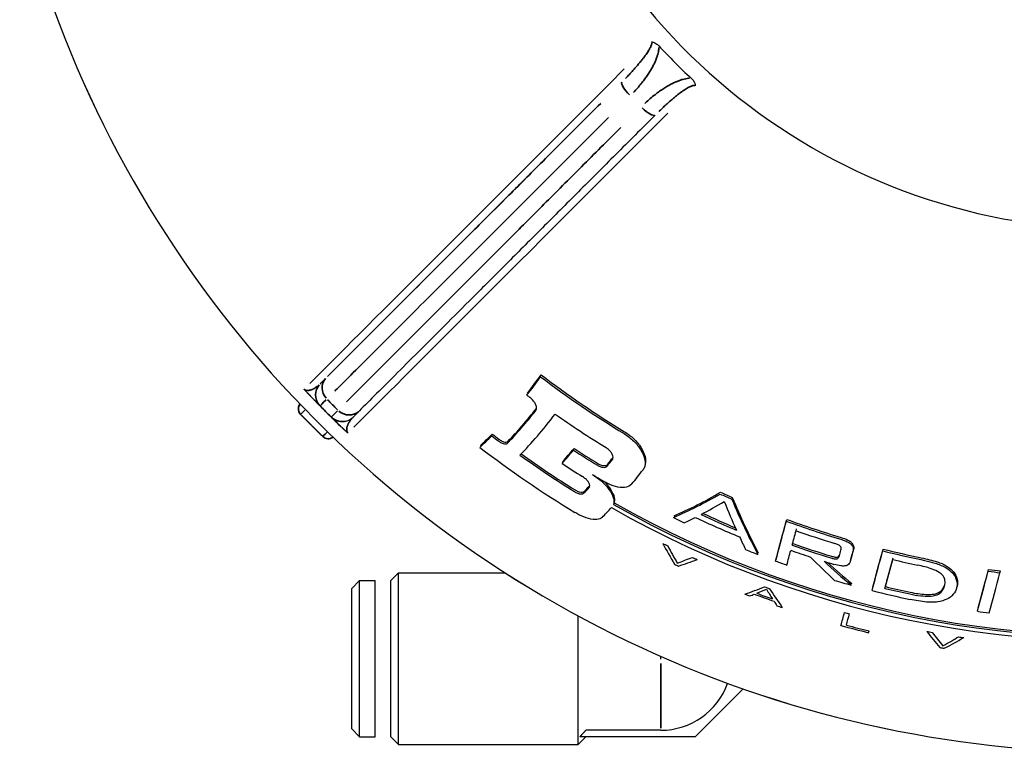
# Model space of a CAD drawing. Header units: millimetres. Extents: x 10 to 410, y 10 to 584.
# Tile 3 of 32: x 57 to 120, y 140 to 187. Entities that reach past the tile are written whole.
import ezdxf

# ---------------------------------------------------------------- set-up
doc = ezdxf.new("R2010")
doc.units = ezdxf.units.MM
doc.header["$LTSCALE"] = 2
doc.layers.get('0').update_dxf_attribs({"lineweight": 25})
doc.layers.add('Visibile sottile (ISO)', color=7, linetype='Continuous', lineweight=35)

msp = doc.modelspace()

# ---------------------------------------------------------------- linework, layer by layer
for p, q in [((74.9, 161.585), (74.9, 161.585)), ((76.46, 159.838), (75.046, 161.252)), ((78.03, 160.848), (78.03, 160.848)), ((80.82, 150.609), (81.32, 151.109)), ((81.32, 151.109), (88.142, 151.109)), ((78.32, 150.109), (78.82, 150.609)), ((78.82, 150.609), (79.82, 150.609)), ((103.32, 143.609), (100.32, 140.609)), ((103.32, 143.7), (103.32, 143.609)), ((78.32, 141.109), (78.82, 140.609)), ((98.115, 141.026), (93.32, 141.026)), ((78.82, 140.609), (79.82, 140.609)), ((80.82, 140.609), (81.32, 140.109)), ((81.32, 140.109), (92.82, 140.109)), ((93.32, 140.609), (92.82, 140.109)), ((100.32, 140.609), (92.934, 140.609))]:
    msp.add_line(p, q)
for centre, radius, start, end in [((127.32, 212.112), 72.5, 288.66639, 108.66639), ((127.32, 212.112), 39, 39.12988, 350.86996), ((127.32, 212.112), 39, 39.12988, 350.86996), ((127.32, 212.112), 72.5, 185.46327, 288.66639), ((127.32, 212.112), 72.5, 185.46492, 288.66639), ((127.32, 212.112), 40.035, 222.90339, 227.09637), ((127.32, 212.112), 60.9, 232.70436, 238.79398), ((127.32, 212.112), 60.78, 232.65826, 238.76131), ((127.32, 212.112), 62.368, 232.71641, 232.93676), ((127.32, 212.112), 62.252, 232.67249, 232.71721), ((75.399, 161.606), 0.5, 182.44176, 224.99988), ((127.32, 212.112), 71.661, 224.59447, 226.09984), ((77.71, 161.795), 1, 288.67484, 314.9999), ((127.32, 212.112), 62.271, 234.71929, 238.31053), ((127.32, 212.112), 71.661, 226.17967, 226.37662), ((76.813, 160.192), 0.5, 224.99988, 308.33052), ((127.32, 212.112), 65.805, 232.53176, 233.00383), ((127.32, 212.112), 65.694, 232.49196, 232.96495), ((127.32, 212.112), 66.854, 232.39818, 238.71523), ((127.32, 212.112), 66.746, 232.35936, 232.41414), ((127.32, 212.112), 63.523, 236.78909, 238.42188), ((127.32, 212.112), 63.409, 236.7551, 238.39112), ((127.32, 212.112), 65.728, 234.43965, 238.10438), ((127.32, 212.112), 65.618, 234.45394, 238.07508), ((127.32, 212.112), 64.639, 236.66271, 238.03911), ((127.32, 212.112), 64.527, 236.62965, 236.67689), ((127.32, 212.112), 64.192, 238.44425, 239.22415), ((127.32, 212.112), 61.453, 245.58035, 246.34711), ((127.32, 212.112), 61.335, 245.56204, 246.33031), ((127.32, 212.112), 65.397, 240.33411, 278.87523), ((127.32, 212.112), 65.155, 240.35293, 278.96966), ((127.32, 212.112), 65.043, 240.32727, 279.01332), ((127.32, 212.112), 64.09, 243.71335, 244.39568), ((127.32, 212.112), 63.977, 243.6931, 243.79889), ((127.32, 212.112), 63.481, 244.82389, 247.63534), ((127.32, 212.112), 63.156, 245.06458, 247.31393), ((127.32, 212.112), 63.041, 245.14433, 247.20234), ((127.32, 212.112), 61.335, 249.84605, 253.27733), ((127.32, 212.112), 61.453, 249.85599, 253.28065), ((127.32, 212.112), 61.819, 250.59597, 253.0162), ((127.32, 212.112), 65.885, 243.80583, 244.12043), ((127.32, 212.112), 62.777, 250.66332, 253.04649), ((127.32, 212.112), 62.662, 250.6553, 253.04288), ((127.32, 212.112), 61.335, 255.88283, 258.22345), ((127.32, 212.112), 65.885, 245.63022, 245.91898), ((127.32, 212.112), 64.09, 248.23123, 248.98204), ((127.32, 212.112), 63.977, 248.8653, 248.97134), ((127.32, 212.112), 63.115, 250.68657, 251.90303), ((127.32, 212.112), 61.453, 255.88113, 258.21724), ((127.32, 212.112), 66.758, 244.89773, 245.13915), ((127.32, 212.112), 64.09, 250.06817, 250.75232), ((127.32, 212.112), 63.115, 252.71862, 253.32593), ((127.32, 212.112), 61.838, 256.58259, 258.09725), ((127.32, 212.112), 61.453, 262.29552, 263.01314), ((127.32, 212.112), 61.335, 262.30966, 263.02868), ((127.32, 212.112), 65.885, 249.96934, 250.27754), ((127.32, 212.112), 64.09, 253.60823, 254.61525), ((127.32, 212.112), 63.977, 254.39147, 254.61457), ((127.32, 212.112), 63.75, 256.53514, 258.00431), ((127.32, 212.112), 63.636, 256.53788, 258.00969), ((127.32, 212.112), 66.758, 249.10347, 249.38451), ((127.32, 212.112), 66.549, 249.58454, 250.74093), ((127.32, 212.112), 66.44, 249.69558, 250.61749), ((127.32, 212.112), 64.09, 255.84487, 258.08473), ((127.32, 212.112), 66.758, 250.97251, 251.28467), ((127.32, 212.112), 65.885, 254.65463, 254.94306), ((127.32, 212.112), 64.09, 261.99381, 262.68139), ((127.32, 212.112), 66.758, 254.65915, 256.22817), ((127.32, 212.112), 66.641, 254.9437, 256.23034), ((127.32, 212.112), 65.885, 259.35802, 259.66777), ((127.32, 212.112), 65.885, 261.1607, 261.44746), ((127.32, 212.112), 66.758, 260.23179, 260.47059), ((98.115, 145.581), 4.555, 270, 340.08572)]:
    msp.add_arc(centre, radius, start, end)
for centre, major_axis, ratio, start_param, end_param in [((97.764, 220.031), (16.942, 63.227), 0.224952, 3.633027, 3.675515), ((97.764, 220.031), (16.913, 63.119), 0.224952, 3.633936, 3.676518), ((98.666, 219.79), (-17.058, -63.663), 0.224952, 0.387874, 0.478515), ((98.666, 219.79), (-17.03, -63.556), 0.224952, 0.388558, 0.479384), ((99.624, 219.533), (-17.178, -64.107), 0.224952, 0.383757, 0.494753), ((97.764, 220.031), (-16.942, -63.227), 0.224952, 0.339551, 0.379101), ((97.764, 220.031), (-16.913, -63.119), 0.224952, 0.34015, 0.379778), ((101.672, 218.984), (17.417, 64.999), 0.224952, 3.564729, 3.600096), ((101.672, 218.984), (17.389, 64.895), 0.224952, 3.565452, 3.600889), ((103.716, 218.436), (17.634, 65.809), 0.224952, 3.611408, 3.626457), ((103.716, 218.436), (17.606, 65.706), 0.224952, 3.612204, 3.627283), ((105.461, 217.969), (-17.803, -66.441), 0.224952, 0.46573, 0.49897), ((103.489, 218.497), (17.604, 65.697), 0.236621, 3.534356, 3.550723), ((103.489, 218.497), (17.576, 65.594), 0.236621, 3.535008, 3.551405), ((104.128, 218.326), (-17.405, -64.956), 0.479459, 0.3636, 0.447532), ((104.128, 218.326), (-17.377, -64.852), 0.479459, 0.364212, 0.448304), ((136.34, 209.695), (-18.586, -69.363), 0.485422, 5.720893, 5.804453), ((136.34, 209.695), (-18.56, -69.265), 0.485422, 5.720004, 5.803721), ((105.461, 217.969), (-17.803, -66.441), 0.224952, 0.374079, 0.403298), ((104.825, 218.139), (-17.513, -65.358), 0.465537, 0.404294, 0.446996), ((135.179, 210.006), (18.639, 69.562), 0.465535, 2.581599, 2.62417), ((104.898, 218.12), (-17.532, -65.43), 0.458553, 0.376424, 0.396543), ((121.998, 213.538), (18.71, 69.827), 0.00001, 3.63291, 3.705779), ((121.998, 213.538), (18.736, 69.924), 0.00001, 3.632169, 3.704903), ((122.734, 213.341), (-18.724, -69.879), 0.00001, 0.528231, 0.554068), ((135.061, 210.038), (18.644, 69.581), 0.461352, 2.6341, 2.654074), ((122.734, 213.341), (-18.75, -69.976), 0.00001, 0.527469, 0.553257), ((130.102, 211.367), (18.745, 69.958), 0.479457, 2.673399, 2.707982), ((130.038, 211.384), (-18.746, -69.962), 0.468415, 5.816997, 5.845633), ((128.232, 211.867), (18.763, 70.024), 0.00001, 3.631409, 3.704004), ((107.294, 217.478), (-17.774, -66.334), 0.451854, 0.300025, 0.32832), ((122.734, 213.341), (-18.75, -69.976), 0.00001, 0.490164, 0.518108), ((143.057, 207.895), (-17.772, -66.327), 0.722679, 5.874911, 5.915259), ((125.725, 212.539), (18.786, 70.108), 0.00001, 3.675436, 3.686098), ((126.471, 212.339), (-18.789, -70.121), 0.00001, 0.5308, 0.547222), ((126.471, 212.339), (-18.763, -70.024), 0.00001, 0.531565, 0.548019), ((128.232, 211.867), (18.789, 70.12), 0.00001, 3.630674, 3.703136), ((128.969, 211.67), (-18.759, -70.01), 0.00001, 0.49991, 0.552534), ((107.433, 217.441), (-17.775, -66.337), 0.463224, 0.291922, 0.326042), ((143.405, 207.802), (-17.574, -65.589), 0.761452, 5.903445, 5.946447), ((143.405, 207.802), (-17.547, -65.485), 0.761452, 5.907781, 5.945895), ((128.969, 211.67), (-18.785, -70.107), 0.00001, 0.499069, 0.551599), ((81.32, 145.609), (0, 5.5), 0.00001, 3.141591, 6.283184), ((134.858, 210.092), (18.682, 69.72), 0.00001, 3.633733, 3.706752), ((134.858, 210.092), (18.655, 69.623), 0.00001, 3.634481, 3.707638), ((135.594, 209.895), (-18.659, -69.636), 0.00001, 0.492714, 0.565854), ((135.594, 209.895), (-18.633, -69.539), 0.00001, 0.563639, 0.566734), ((78.32, 145.609), (0, 4.5), 0.00001, 3.141591, 6.283184), ((78.82, 145.609), (0, 5), 0.00001, 3.141591, 6.283184), ((79.82, 145.609), (0, 5), 0.00001, 3.141591, 6.283184), ((80.82, 145.609), (0, 5), 0.00001, 3.141591, 6.283184), ((110.725, 216.558), (-18.068, -67.428), 0.479459, 0.313491, 0.347634), ((111.206, 216.43), (-18.125, -67.641), 0.458553, 0.321589, 0.329861), ((111.125, 216.451), (-18.113, -67.597), 0.465537, 0.332185, 0.349531), ((135.026, 210.047), (18.619, 69.486), 0.465535, 2.723796, 2.741131), ((135.718, 209.862), (-18.587, -69.368), 0.485422, 5.866205, 5.900414), ((134.935, 210.071), (-18.623, -69.502), 0.461352, 5.886484, 5.894754), ((92.82, 145.609), (0, -5.5), 0.00001, 0, 2.091866), ((126.936, 212.215), (18.764, 70.029), 0.00001, 3.542269, 3.572095), ((127.256, 212.129), (-18.764, -70.03), 0.00001, 0.40485, 0.430551), ((128.702, 211.742), (-18.761, -70.016), 0.00001, 0.400723, 0.404848), ((143.34, 207.819), (-18.116, -67.608), 0.479457, 5.930896, 5.965003), ((143.457, 207.788), (-18.115, -67.606), 0.468415, 5.929835, 5.958107), ((120.975, 213.812), (18.668, 69.667), 0.451854, 3.545376, 3.573409), ((120.935, 213.823), (-18.665, -69.658), 0.463224, 0.398884, 0.432722), ((98.115, 145.609), (0, 5), 0.00001, 4.706925, 4.741471)]:
    msp.add_ellipse(centre, major_axis=major_axis, ratio=ratio, start_param=start_param, end_param=end_param)
for points, knots in [([(97.512, 185.114), (97.514, 185.114), (97.515, 185.114), (97.548, 185.115), (97.585, 185.111), (97.666, 185.089), (97.704, 185.074), (97.786, 185.032), (97.829, 185.003), (97.914, 184.937), (97.955, 184.898), (97.994, 184.857)], [-0.00041636, -0.00041636, -0.00041636, -0.00041636, 0, 0, 0.01070793, 0.01070793, 0.02066089, 0.02066089, 0.03288695, 0.03288695, 0.04606318, 0.04606318, 0.04606318, 0.04606318]), ([(100.065, 182.786), (100.101, 182.752), (100.133, 182.718), (100.162, 182.684), (100.19, 182.65), (100.215, 182.615), (100.235, 182.581), (100.246, 182.564), (100.255, 182.548), (100.264, 182.531), (100.272, 182.514), (100.279, 182.498), (100.286, 182.482), (100.296, 182.456), (100.304, 182.432), (100.31, 182.408), (100.312, 182.402), (100.313, 182.395), (100.314, 182.389), (100.319, 182.366), (100.321, 182.344), (100.322, 182.322), (100.322, 182.316), (100.322, 182.311), (100.321, 182.305)], [0, 0, 0, 0, 0.2, 0.2, 0.2, 0.4, 0.4, 0.4, 0.500356, 0.500356, 0.500356, 0.6, 0.6, 0.6, 0.75887, 0.75887, 0.75887, 0.8, 0.8, 0.8, 0.957266, 0.957266, 0.957266, 1, 1, 1, 1]), ([(97.751, 180.422), (96.889, 179.561), (96.048, 178.719), (95.231, 177.902), (94.413, 177.084), (93.619, 176.29), (92.836, 175.507), (92.053, 174.724), (91.281, 173.953), (90.534, 173.205), (89.787, 172.458), (89.063, 171.734), (88.363, 171.034), (87.663, 170.334), (86.986, 169.657), (86.336, 169.007), (85.686, 168.358), (85.064, 167.736), (84.475, 167.146), (83.885, 166.557), (83.328, 166), (82.792, 165.464), (82.256, 164.928), (81.741, 164.412), (81.258, 163.929), (80.775, 163.446), (80.324, 162.995), (79.914, 162.586), (79.505, 162.176), (79.136, 161.807), (78.809, 161.48)], [0, 0, 0, 0, 0.1, 0.1, 0.1, 0.2, 0.2, 0.2, 0.3, 0.3, 0.3, 0.4, 0.4, 0.4, 0.5, 0.5, 0.5, 0.6, 0.6, 0.6, 0.7, 0.7, 0.7, 0.8, 0.8, 0.8, 0.9, 0.9, 0.9, 1, 1, 1, 1]), ([(75.392, 162.728), (75.385, 162.735), (75.378, 162.742), (75.372, 162.749), (75.368, 162.754), (75.363, 162.759), (75.358, 162.764), (75.352, 162.771), (75.346, 162.777), (75.341, 162.784), (75.337, 162.789), (75.333, 162.793), (75.329, 162.797), (75.324, 162.803), (75.32, 162.808), (75.316, 162.813), (75.311, 162.818), (75.308, 162.823), (75.304, 162.827), (75.301, 162.83), (75.299, 162.833), (75.297, 162.836), (75.292, 162.842), (75.288, 162.847), (75.284, 162.853), (75.281, 162.857), (75.278, 162.861), (75.276, 162.865), (75.274, 162.868), (75.272, 162.87), (75.271, 162.873)], [0, 0, 0, 0, 0.114337, 0.114337, 0.114337, 0.2, 0.2, 0.2, 0.317252, 0.317252, 0.317252, 0.4, 0.4, 0.4, 0.501444, 0.501444, 0.501444, 0.6, 0.6, 0.6, 0.664556, 0.664556, 0.664556, 0.8, 0.8, 0.8, 0.917193, 0.917193, 0.917193, 1, 1, 1, 1]), ([(75.392, 162.728), (75.399, 162.721), (75.41, 162.709), (75.422, 162.697), (75.426, 162.692)], [0.00000024, 0.00000024, 0.00000024, 0.00000024, 0.03030303, 0.04696649, 0.04696649, 0.04696649, 0.04696649]), ([(90.118, 161.511), (90.135, 161.532), (90.147, 161.557), (90.167, 161.632), (90.166, 161.693), (90.134, 161.826), (90.104, 161.899), (90.03, 162.029), (89.982, 162.097), (89.867, 162.229), (89.799, 162.292), (89.73, 162.344)], [0.0816027, 0.0816027, 0.0816027, 0.0816027, 0.0969325, 0.0969325, 0.1254457, 0.1254457, 0.1539589, 0.1539589, 0.1799095, 0.1799095, 0.2058601, 0.2058601, 0.2058601, 0.2058601]), ([(74.9, 161.585), (74.899, 161.59), (74.899, 161.595), (74.899, 161.617), (74.9, 161.634), (74.905, 161.699), (74.917, 161.749), (74.954, 161.838), (74.978, 161.879), (75.007, 161.916)], [0, 0, 0, 0, 0.00163323, 0.00163323, 0.00653816, 0.00653816, 0.0214003, 0.0214003, 0.03545458, 0.03545458, 0.03545458, 0.03545458]), ([(78.809, 161.48), (78.727, 161.398), (78.657, 161.328), (78.6, 161.271), (78.544, 161.215), (78.5, 161.171), (78.468, 161.14), (78.437, 161.108), (78.417, 161.088), (78.417, 161.088)], [0, 0, 0, 0, 0.333333, 0.333333, 0.333333, 0.666667, 0.666667, 0.666667, 1, 1, 1, 1]), ([(77.63, 160.477), (77.579, 160.526), (77.536, 160.567), (77.317, 160.779), (77.214, 160.88), (77.085, 161.007), (77.048, 161.043), (77.02, 161.07), (77.015, 161.076), (77.01, 161.081), (77.008, 161.082), (77.007, 161.083), (77.007, 161.084), (77.007, 161.084), (77.007, 161.084), (77.007, 161.084), (77.007, 161.084), (77.006, 161.084), (77.006, 161.084), (77.006, 161.084), (77.006, 161.084), (77.006, 161.084)], [0.107301, 0.107301, 0.107301, 0.107301, 0.1690834, 0.1690834, 0.4552008, 0.4552008, 0.6456816, 0.6456816, 0.7091426, 0.7091426, 0.7488028, 0.7488028, 0.756239, 0.756239, 0.760205, 0.760205, 0.7621879, 0.7621879, 0.7624358, 0.7624358, 0.7624978, 0.7624978, 0.7624978, 0.7624978]), ([(77.88, 160.237), (77.876, 160.241), (77.873, 160.244), (77.838, 160.277), (77.811, 160.303), (77.755, 160.357), (77.727, 160.383), (77.702, 160.408)], [0.03150417, 0.03150417, 0.03150417, 0.03150417, 0.03374118, 0.03374118, 0.05429992, 0.05429992, 0.08041108, 0.08041108, 0.08041108, 0.08041108]), ([(77.88, 160.237), (77.885, 160.233), (77.89, 160.228), (77.895, 160.223), (77.897, 160.221), (77.899, 160.219), (77.901, 160.217), (77.912, 160.207), (77.924, 160.196), (77.936, 160.184)], [0.94759617, 0.94759617, 0.94759617, 0.94759617, 0.96247124, 0.96247124, 0.96247124, 0.96774194, 0.96774194, 0.96774194, 0.99999975, 0.99999975, 0.99999975, 0.99999975]), ([(78.08, 160.064), (78.078, 160.065), (78.075, 160.066), (78.073, 160.068), (78.069, 160.071), (78.065, 160.074), (78.06, 160.077), (78.053, 160.082), (78.046, 160.087), (78.038, 160.093), (78.037, 160.094), (78.036, 160.095), (78.035, 160.096), (78.025, 160.104), (78.015, 160.112), (78.005, 160.121), (77.999, 160.126), (77.994, 160.131), (77.988, 160.136), (77.982, 160.141), (77.977, 160.146), (77.972, 160.151), (77.96, 160.161), (77.948, 160.172), (77.936, 160.184)], [0, 0, 0, 0, 0.0768025, 0.0768025, 0.0768025, 0.2, 0.2, 0.2, 0.3718727, 0.3718727, 0.3718727, 0.4, 0.4, 0.4, 0.6, 0.6, 0.6, 0.7056397, 0.7056397, 0.7056397, 0.8, 0.8, 0.8, 0.9998651, 0.9998651, 0.9998651, 0.9998651]), ([(87.752, 159.67), (87.779, 159.65), (87.807, 159.63), (87.906, 159.566), (87.979, 159.529), (88.106, 159.484), (88.166, 159.473), (88.262, 159.479), (88.299, 159.496), (88.322, 159.52)], [0.12024324, 0.12024324, 0.12024324, 0.12024324, 0.12995012, 0.12995012, 0.15431805, 0.15431805, 0.17763506, 0.17763506, 0.20095207, 0.20095207, 0.20095207, 0.20095207]), ([(95.767, 160.024), (95.985, 159.891), (96.199, 159.725), (96.563, 159.368), (96.713, 159.178), (96.941, 158.817), (97.032, 158.618), (97.124, 158.247), (97.126, 158.075), (97.067, 157.855), (97.032, 157.779), (96.981, 157.712)], [0, 0, 0, 0, 0.0767763, 0.0767763, 0.1535526, 0.1535526, 0.2356168, 0.2356168, 0.317681, 0.317681, 0.3639706, 0.3639706, 0.3639706, 0.3639706]), ([(95.799, 160.144), (96.01, 160.016), (96.217, 159.855), (96.573, 159.511), (96.721, 159.327), (96.958, 158.965), (97.055, 158.76), (97.155, 158.375), (97.158, 158.196), (97.114, 158.032), (97.108, 158.013), (97.102, 157.994)], [0, 0, 0, 0, 0.0741295, 0.0741295, 0.1482589, 0.1482589, 0.2330342, 0.2330342, 0.3178095, 0.3178095, 0.3290162, 0.3290162, 0.3290162, 0.3290162]), ([(87.721, 159.555), (87.748, 159.535), (87.776, 159.515), (87.876, 159.451), (87.949, 159.414), (88.075, 159.37), (88.135, 159.359), (88.232, 159.364), (88.268, 159.381), (88.292, 159.405)], [0.12018592, 0.12018592, 0.12018592, 0.12018592, 0.129892, 0.129892, 0.1542542, 0.1542542, 0.1775692, 0.1775692, 0.20088421, 0.20088421, 0.20088421, 0.20088421]), ([(95.015, 158.364), (95.032, 158.385), (95.043, 158.41), (95.063, 158.482), (95.061, 158.54), (95.027, 158.666), (94.995, 158.733), (94.916, 158.852), (94.866, 158.913), (94.747, 159.028), (94.678, 159.082), (94.608, 159.125)], [-0.1208226, -0.1208226, -0.1208226, -0.1208226, -0.1055067, -0.1055067, -0.0775101, -0.0775101, -0.0495135, -0.0495135, -0.0247568, -0.0247568, 0, 0, 0, 0]), ([(94.055, 157.995), (94.092, 157.973), (94.13, 157.953), (94.245, 157.9), (94.323, 157.876), (94.462, 157.855), (94.529, 157.859), (94.634, 157.894), (94.672, 157.925), (94.695, 157.962)], [-0.09013656, -0.09013656, -0.09013656, -0.09013656, -0.07788055, -0.07788055, -0.05298297, -0.05298297, -0.02649148, -0.02649148, 0, 0, 0, 0]), ([(94.086, 158.11), (94.122, 158.088), (94.16, 158.068), (94.276, 158.015), (94.354, 157.991), (94.493, 157.97), (94.56, 157.974), (94.665, 158.009), (94.703, 158.04), (94.726, 158.077)], [-0.09015154, -0.09015154, -0.09015154, -0.09015154, -0.07789655, -0.07789655, -0.05299743, -0.05299743, -0.02649871, -0.02649871, 0, 0, 0, 0]), ([(93.522, 156.566), (93.54, 156.584), (93.553, 156.607), (93.57, 156.671), (93.566, 156.721), (93.53, 156.833), (93.496, 156.894), (93.416, 157.005), (93.364, 157.063), (93.243, 157.175), (93.173, 157.228), (93.103, 157.271)], [-0.1192975, -0.1192975, -0.1192975, -0.1192975, -0.1030204, -0.1030204, -0.0762252, -0.0762252, -0.04943, -0.04943, -0.024715, -0.024715, 0, 0, 0, 0]), ([(93.726, 157.412), (93.94, 157.28), (94.154, 157.12), (94.524, 156.783), (94.681, 156.606), (94.919, 156.278), (95.016, 156.103), (95.122, 155.781), (95.132, 155.635), (95.098, 155.509), (95.094, 155.498), (95.09, 155.487)], [0, 0, 0, 0, 0.0754203, 0.0754203, 0.1508407, 0.1508407, 0.2292796, 0.2292796, 0.3077185, 0.3077185, 0.3155493, 0.3155493, 0.3155493, 0.3155493]), ([(92.621, 156.42), (92.649, 156.402), (92.677, 156.386), (92.779, 156.333), (92.852, 156.304), (92.982, 156.27), (93.044, 156.264), (93.144, 156.277), (93.181, 156.295), (93.205, 156.32)], [-0.08032229, -0.08032229, -0.08032229, -0.08032229, -0.0709165, -0.0709165, -0.04734395, -0.04734395, -0.02367197, -0.02367197, 0, 0, 0, 0]), ([(96.266, 156.806), (96.19, 156.713), (96.072, 156.638), (95.761, 156.564), (95.568, 156.565), (95.169, 156.641), (94.946, 156.717), (94.642, 156.864), (94.557, 156.91), (94.474, 156.96)], [0, 0, 0, 0, 0.0729103, 0.0729103, 0.1458205, 0.1458205, 0.2157883, 0.2157883, 0.2433882, 0.2433882, 0.2433882, 0.2433882]), ([(94.489, 156.95), (94.623, 156.818), (94.737, 156.683), (94.949, 156.391), (95.046, 156.215), (95.152, 155.893), (95.162, 155.747), (95.128, 155.621), (95.124, 155.609), (95.12, 155.598)], [0.0923354, 0.0923354, 0.0923354, 0.0923354, 0.1508909, 0.1508909, 0.2293646, 0.2293646, 0.3078382, 0.3078382, 0.3156718, 0.3156718, 0.3156718, 0.3156718]), ([(92.591, 156.308), (92.619, 156.291), (92.647, 156.274), (92.749, 156.221), (92.823, 156.192), (92.952, 156.159), (93.014, 156.152), (93.114, 156.165), (93.152, 156.184), (93.175, 156.209)], [-0.08031373, -0.08031373, -0.08031373, -0.08031373, -0.0709077, -0.0709077, -0.04733786, -0.04733786, -0.02366893, -0.02366893, 0, 0, 0, 0]), ([(94.351, 154.659), (94.281, 154.589), (94.169, 154.539), (93.872, 154.51), (93.687, 154.531), (93.301, 154.634), (93.08, 154.721), (92.774, 154.878), (92.687, 154.927), (92.603, 154.978)], [0, 0, 0, 0, 0.0706283, 0.0706283, 0.1412565, 0.1412565, 0.2118453, 0.2118453, 0.2401406, 0.2401406, 0.2401406, 0.2401406]), ([(109.671, 153.371), (109.817, 153.327), (109.97, 153.273), (110.182, 153.165), (110.255, 153.118), (110.35, 153.034), (110.394, 152.988), (110.457, 152.87), (110.471, 152.814), (110.481, 152.696), (110.472, 152.633), (110.456, 152.573)], [0, 0, 0, 0, 0.0457866, 0.0457866, 0.0742311, 0.0742311, 0.0917836, 0.0917836, 0.1075661, 0.1075661, 0.1266925, 0.1266925, 0.1266925, 0.1266925]), ([(109.656, 152.57), (109.666, 152.607), (109.672, 152.647), (109.666, 152.716), (109.658, 152.748), (109.624, 152.806), (109.604, 152.826), (109.557, 152.865), (109.52, 152.887), (109.414, 152.939), (109.336, 152.967), (109.262, 152.989)], [-0.06662475, -0.06662475, -0.06662475, -0.06662475, -0.05395108, -0.05395108, -0.04474766, -0.04474766, -0.03660438, -0.03660438, -0.02305015, -0.02305015, 0, 0, 0, 0]), ([(109.64, 153.257), (109.74, 153.227), (109.841, 153.193), (110.015, 153.12), (110.093, 153.083), (110.246, 152.99), (110.296, 152.944), (110.38, 152.852), (110.411, 152.794), (110.457, 152.641), (110.449, 152.545), (110.426, 152.46)], [-0.1317743, -0.1317743, -0.1317743, -0.1317743, -0.1139508, -0.1139508, -0.0989447, -0.0989447, -0.0805789, -0.0805789, -0.0505333, -0.0505333, 0, 0, 0, 0]), ([(109.014, 152.063), (109.078, 152.043), (109.148, 152.025), (109.255, 152.006), (109.296, 152.002), (109.372, 152.002), (109.397, 152.008), (109.446, 152.025), (109.469, 152.041), (109.52, 152.093), (109.541, 152.138), (109.553, 152.186)], [-0.0771104, -0.0771104, -0.0771104, -0.0771104, -0.06272462, -0.06272462, -0.05365227, -0.05365227, -0.04458824, -0.04458824, -0.02908991, -0.02908991, 0, 0, 0, 0]), ([(109.044, 152.175), (109.116, 152.153), (109.196, 152.132), (109.31, 152.115), (109.352, 152.112), (109.413, 152.117), (109.438, 152.122), (109.49, 152.146), (109.511, 152.163), (109.556, 152.216), (109.573, 152.258), (109.583, 152.298)], [0, 0, 0, 0, 0.022593, 0.022593, 0.03562651, 0.03562651, 0.04404985, 0.04404985, 0.0535107, 0.0535107, 0.07029221, 0.07029221, 0.07029221, 0.07029221]), ([(114.801, 152.068), (115.161, 151.993), (115.519, 151.908), (115.905, 151.783), (116.036, 151.737), (116.277, 151.628), (116.374, 151.577), (116.462, 151.52)], [0, 0, 0, 0, 0.1103159, 0.1103159, 0.1448491, 0.1448491, 0.171221, 0.171221, 0.171221, 0.171221]), ([(110.267, 151.869), (110.252, 151.812), (110.228, 151.755), (110.161, 151.665), (110.121, 151.628), (110.008, 151.569), (109.948, 151.556), (109.828, 151.54), (109.743, 151.542), (109.511, 151.569), (109.355, 151.607), (109.21, 151.651)], [-0.124519, -0.124519, -0.124519, -0.124519, -0.1054002, -0.1054002, -0.0897214, -0.0897214, -0.0729799, -0.0729799, -0.0453243, -0.0453243, 0, 0, 0, 0]), ([(116.295, 150.276), (116.325, 150.384), (116.338, 150.502), (116.304, 150.715), (116.267, 150.814), (116.12, 151.011), (116.026, 151.082), (115.82, 151.217), (115.658, 151.29), (115.203, 151.456), (114.872, 151.539), (114.565, 151.603)], [-0.2484209, -0.2484209, -0.2484209, -0.2484209, -0.2111543, -0.2111543, -0.1809116, -0.1809116, -0.1495065, -0.1495065, -0.0939243, -0.0939243, 0, 0, 0, 0]), ([(114.771, 151.954), (115.417, 151.819), (115.754, 151.713), (116.129, 151.573), (116.292, 151.496), (116.431, 151.406)], [-0.1243833, -0.1243833, -0.1243833, -0.1243833, -0.0585848, -0.0585848, 0, 0, 0, 0]), ([(116.431, 151.406), (116.568, 151.317), (116.682, 151.222), (116.884, 151.005), (116.955, 150.891), (117.109, 150.566), (117.123, 150.349), (117.068, 150.143)], [-0.2292561, -0.2292561, -0.2292561, -0.2292561, -0.1821168, -0.1821168, -0.1269347, -0.1269347, 0, 0, 0, 0]), ([(116.462, 151.52), (116.639, 151.405), (116.777, 151.28), (116.986, 151.015), (117.065, 150.864), (117.142, 150.55), (117.137, 150.399), (117.098, 150.255)], [0, 0, 0, 0, 0.0747152, 0.0747152, 0.1501704, 0.1501704, 0.2255622, 0.2255622, 0.2255622, 0.2255622]), ([(114.07, 149.754), (114.297, 149.706), (114.534, 149.664), (114.948, 149.617), (115.137, 149.605), (115.506, 149.618), (115.633, 149.645), (115.859, 149.715), (115.965, 149.777), (116.182, 149.971), (116.255, 150.125), (116.295, 150.276)], [-0.2563068, -0.2563068, -0.2563068, -0.2563068, -0.2170895, -0.2170895, -0.1852697, -0.1852697, -0.1497984, -0.1497984, -0.0934093, -0.0934093, 0, 0, 0, 0]), ([(114.1, 149.865), (114.423, 149.796), (114.777, 149.738), (115.281, 149.715), (115.462, 149.721), (115.706, 149.767), (115.824, 149.798), (116.045, 149.923), (116.123, 149.997), (116.239, 150.156), (116.28, 150.242), (116.309, 150.331)], [0, 0, 0, 0, 0.0992182, 0.0992182, 0.156613, 0.156613, 0.1880755, 0.1880755, 0.2165976, 0.2165976, 0.2450411, 0.2450411, 0.2450411, 0.2450411]), ([(117.068, 150.143), (117.029, 149.996), (116.959, 149.857), (116.738, 149.602), (116.597, 149.502), (116.282, 149.344), (116.085, 149.283), (115.853, 149.249)], [-0.2274478, -0.2274478, -0.2274478, -0.2274478, -0.1554474, -0.1554474, -0.0820133, -0.0820133, 0, 0, 0, 0]), ([(115.853, 149.249), (115.749, 149.233), (115.638, 149.225), (115.395, 149.221), (115.261, 149.227), (114.798, 149.266), (114.42, 149.332), (114.087, 149.403)], [-0.1788349, -0.1788349, -0.1788349, -0.1788349, -0.1422983, -0.1422983, -0.1019732, -0.1019732, 0, 0, 0, 0])]:
    msp.add_open_spline(points, degree=3, knots=knots)
for points in [[(75.426, 162.692), (75.415, 162.704), (75.404, 162.716), (75.392, 162.728)], [(90.15, 161.631), (90.155, 161.636), (90.159, 161.642), (90.163, 161.648)], [(77.702, 160.408), (77.676, 160.433), (77.652, 160.456), (77.63, 160.477)], [(77.936, 160.184), (77.915, 160.203), (77.897, 160.221), (77.88, 160.237)], [(95.046, 158.48), (95.051, 158.486), (95.055, 158.492), (95.059, 158.498)], [(93.552, 156.678), (93.557, 156.683), (93.561, 156.688), (93.565, 156.693)], [(117.098, 150.255), (117.093, 150.236), (117.087, 150.217), (117.081, 150.198)]]:
    msp.add_open_spline(points, degree=3)
msp.add_rational_spline([(92.934, 140.609), (93.135, 140.825), (93.32, 141.026)], [1.00154820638, 1.00407217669, 1.0049762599], degree=2)
at = {"layer": 'Visibile sottile (ISO)'}
for p, q in [((76.295, 163.209), (76.295, 163.209)), ((76.29, 161.8), (76.29, 161.8)), ((75.046, 161.252), (75.046, 161.252)), ((75.116, 161.182), (76.389, 159.909)), ((77.008, 161.083), (77.008, 161.083)), ((76.46, 159.838), (76.46, 159.838))]:
    msp.add_line(p, q, dxfattribs=at)
for centre, radius, start, end in [((77.003, 162.502), 1, 139.47963, 220.11474), ((77.003, 162.502), 1, 139.47963, 220.11474), ((127.32, 212.112), 71.045, 224.63212, 225.36767), ((75.399, 161.606), 0.5, 145.83889, 220.83351), ((127.32, 212.112), 71.661, 224.63501, 225.36479), ((77.71, 161.795), 1, 228.56881, 285.51136), ((76.813, 160.192), 0.5, 229.16625, 304.16096)]:
    msp.add_arc(centre, radius, start, end, dxfattribs=at)
for centre, major_axis, ratio, start_param, end_param in [((125.915, 213.516), (-51.246, -51.246), 0.00001, 0.19533, 0.942123), ((96.337, 181.836), (-0.707, 0.707), 0.25153, 0.078395, 1.489499), ((126.259, 213.173), (-51.6, -51.599), 0.00001, 0.286444, 0.901026), ((128.724, 210.707), (-51.246, -51.246), 0.00001, 0.194697, 0.94173), ((97.044, 181.129), (0.707, -0.707), 0.25153, 4.793688, 6.204791), ((77.395, 162.894), (-0.707, 0.707), 0.938382, 0.078207, 1.4859), ((83.86, 169.36), (-7.569, -7.56), 0.00001, 0.017133, 0.324014), ((82.117, 168.323), (-7.071, -7.071), 0.00001, 6.002466, 6.268388), ((84.074, 168.158), (-7.067, -7.075), 0.00001, 5.947966, 6.265554), ((78.102, 162.187), (0.707, -0.707), 0.938382, 4.797289, 6.204982), ((83.531, 166.909), (-7.071, -7.071), 0.00001, 6.002425, 6.268346), ((98.115, 145.609), (0, 5), 0.00001, 3.610801, 4.649234)]:
    msp.add_ellipse(centre, major_axis=major_axis, ratio=ratio, start_param=start_param, end_param=end_param, dxfattribs=at)
for points, knots in [([(95.856, 182.773), (95.86, 182.777), (95.864, 182.781), (95.868, 182.785), (95.943, 182.863), (96.015, 182.939), (96.084, 183.012), (96.153, 183.086), (96.219, 183.157), (96.282, 183.226), (96.344, 183.295), (96.404, 183.361), (96.461, 183.426), (96.518, 183.49), (96.572, 183.552), (96.623, 183.612), (96.674, 183.673), (96.723, 183.731), (96.769, 183.787), (96.815, 183.843), (96.859, 183.898), (96.901, 183.95), (96.942, 184.003), (96.982, 184.053), (97.019, 184.102), (97.056, 184.151), (97.091, 184.199), (97.124, 184.244), (97.157, 184.29), (97.188, 184.334), (97.216, 184.376), (97.245, 184.418), (97.272, 184.458), (97.297, 184.497), (97.322, 184.536), (97.344, 184.573), (97.366, 184.609), (97.387, 184.645), (97.406, 184.679), (97.423, 184.712), (97.441, 184.745), (97.456, 184.777), (97.469, 184.807), (97.483, 184.836), (97.494, 184.865), (97.504, 184.891), (97.513, 184.918), (97.521, 184.943), (97.526, 184.965), (97.531, 184.988), (97.534, 185.009), (97.534, 185.027), (97.535, 185.046), (97.534, 185.063), (97.53, 185.077), (97.53, 185.078), (97.53, 185.078), (97.529, 185.079)], [0.0499999, 0.0499999, 0.0499999, 0.0499999, 0.0526316, 0.0526316, 0.0526316, 0.1052632, 0.1052632, 0.1052632, 0.1578947, 0.1578947, 0.1578947, 0.2105263, 0.2105263, 0.2105263, 0.2631579, 0.2631579, 0.2631579, 0.3157895, 0.3157895, 0.3157895, 0.3684211, 0.3684211, 0.3684211, 0.4210526, 0.4210526, 0.4210526, 0.4736842, 0.4736842, 0.4736842, 0.5263158, 0.5263158, 0.5263158, 0.5789474, 0.5789474, 0.5789474, 0.6315789, 0.6315789, 0.6315789, 0.6842105, 0.6842105, 0.6842105, 0.7368421, 0.7368421, 0.7368421, 0.7894737, 0.7894737, 0.7894737, 0.8421053, 0.8421053, 0.8421053, 0.8947368, 0.8947368, 0.8947368, 0.9473684, 0.9473684, 0.9473684, 0.9499989, 0.9499989, 0.9499989, 0.9499989]), ([(96.367, 181.877), (96.39, 181.901), (96.412, 181.925), (96.434, 181.948), (96.521, 182.042), (96.603, 182.134), (96.68, 182.224), (96.758, 182.314), (96.831, 182.403), (96.9, 182.49), (96.969, 182.576), (97.033, 182.661), (97.094, 182.743), (97.155, 182.826), (97.212, 182.907), (97.265, 182.986), (97.319, 183.064), (97.368, 183.141), (97.415, 183.217), (97.462, 183.292), (97.505, 183.365), (97.545, 183.437), (97.586, 183.509), (97.623, 183.579), (97.657, 183.648), (97.692, 183.716), (97.723, 183.783), (97.752, 183.848), (97.781, 183.913), (97.807, 183.977), (97.83, 184.039), (97.854, 184.101), (97.875, 184.161), (97.893, 184.22), (97.911, 184.278), (97.927, 184.335), (97.94, 184.391), (97.954, 184.447), (97.965, 184.501), (97.973, 184.555), (97.981, 184.608), (97.987, 184.66), (97.991, 184.71), (97.992, 184.723), (97.992, 184.735), (97.993, 184.748)], [0.0499998, 0.0499998, 0.0499998, 0.0499998, 0.0666667, 0.0666667, 0.0666667, 0.1333333, 0.1333333, 0.1333333, 0.2, 0.2, 0.2, 0.2666667, 0.2666667, 0.2666667, 0.3333333, 0.3333333, 0.3333333, 0.4, 0.4, 0.4, 0.4666667, 0.4666667, 0.4666667, 0.5333333, 0.5333333, 0.5333333, 0.6, 0.6, 0.6, 0.6666667, 0.6666667, 0.6666667, 0.7333333, 0.7333333, 0.7333333, 0.8, 0.8, 0.8, 0.8666667, 0.8666667, 0.8666667, 0.9333333, 0.9333333, 0.9333333, 0.9499966, 0.9499966, 0.9499966, 0.9499966]), ([(99.957, 182.786), (99.937, 182.785), (99.917, 182.783), (99.896, 182.782), (99.838, 182.777), (99.778, 182.769), (99.716, 182.758), (99.654, 182.746), (99.59, 182.732), (99.524, 182.714), (99.458, 182.696), (99.39, 182.674), (99.32, 182.65), (99.249, 182.625), (99.177, 182.597), (99.102, 182.565), (99.028, 182.533), (98.951, 182.498), (98.873, 182.459), (98.794, 182.42), (98.714, 182.377), (98.632, 182.33), (98.549, 182.284), (98.464, 182.233), (98.377, 182.178), (98.29, 182.123), (98.2, 182.063), (98.107, 181.998), (98.014, 181.934), (97.919, 181.864), (97.82, 181.789), (97.722, 181.713), (97.621, 181.632), (97.518, 181.546), (97.414, 181.459), (97.308, 181.366), (97.2, 181.267), (97.162, 181.232), (97.123, 181.197), (97.085, 181.16)], [0.0500013, 0.0500013, 0.0500013, 0.0500013, 0.0769231, 0.0769231, 0.0769231, 0.1538462, 0.1538462, 0.1538462, 0.2307692, 0.2307692, 0.2307692, 0.3076923, 0.3076923, 0.3076923, 0.3846154, 0.3846154, 0.3846154, 0.4615385, 0.4615385, 0.4615385, 0.5384615, 0.5384615, 0.5384615, 0.6153846, 0.6153846, 0.6153846, 0.6923077, 0.6923077, 0.6923077, 0.7692308, 0.7692308, 0.7692308, 0.8461538, 0.8461538, 0.8461538, 0.9230769, 0.9230769, 0.9230769, 0.9500001, 0.9500001, 0.9500001, 0.9500001]), ([(100.29, 182.321), (100.288, 182.321), (100.286, 182.322), (100.284, 182.323), (100.269, 182.326), (100.251, 182.328), (100.23, 182.327), (100.209, 182.325), (100.186, 182.322), (100.16, 182.315), (100.134, 182.308), (100.105, 182.299), (100.074, 182.287), (100.043, 182.275), (100.01, 182.261), (99.976, 182.244), (99.941, 182.227), (99.904, 182.208), (99.865, 182.186), (99.826, 182.164), (99.785, 182.14), (99.742, 182.113), (99.699, 182.086), (99.654, 182.057), (99.607, 182.025), (99.56, 181.993), (99.511, 181.959), (99.459, 181.922), (99.408, 181.885), (99.354, 181.845), (99.299, 181.803), (99.243, 181.761), (99.186, 181.716), (99.126, 181.668), (99.066, 181.62), (99.004, 181.57), (98.939, 181.516), (98.874, 181.462), (98.807, 181.405), (98.737, 181.344), (98.666, 181.283), (98.593, 181.218), (98.517, 181.15), (98.441, 181.081), (98.361, 181.009), (98.279, 180.932), (98.197, 180.856), (98.112, 180.775), (98.024, 180.69), (98.011, 180.678), (97.997, 180.665), (97.984, 180.652)], [0.05, 0.05, 0.05, 0.05, 0.0588235, 0.0588235, 0.0588235, 0.1176471, 0.1176471, 0.1176471, 0.1764706, 0.1764706, 0.1764706, 0.2352941, 0.2352941, 0.2352941, 0.2941176, 0.2941176, 0.2941176, 0.3529412, 0.3529412, 0.3529412, 0.4117647, 0.4117647, 0.4117647, 0.4705882, 0.4705882, 0.4705882, 0.5294118, 0.5294118, 0.5294118, 0.5882353, 0.5882353, 0.5882353, 0.6470588, 0.6470588, 0.6470588, 0.7058824, 0.7058824, 0.7058824, 0.7647059, 0.7647059, 0.7647059, 0.8235294, 0.8235294, 0.8235294, 0.8823529, 0.8823529, 0.8823529, 0.9411765, 0.9411765, 0.9411765, 0.95, 0.95, 0.95, 0.95]), ([(77.19, 164.104), (77.366, 164.28), (77.551, 164.465), (77.742, 164.656), (78.125, 165.039), (78.537, 165.451), (78.986, 165.9), (79.436, 166.349), (79.923, 166.837), (80.443, 167.357), (80.964, 167.878), (81.518, 168.432), (82.101, 169.015), (82.685, 169.599), (83.298, 170.212), (83.941, 170.855), (84.584, 171.498), (85.257, 172.171), (85.951, 172.865), (86.645, 173.558), (87.359, 174.273), (88.101, 175.015), (88.843, 175.757), (89.613, 176.527), (90.421, 177.334), (91.228, 178.142), (92.074, 178.988), (92.943, 179.857), (93.378, 180.292), (93.819, 180.733), (94.266, 181.18)], [0.05, 0.05, 0.05, 0.05, 0.1, 0.1, 0.1, 0.2, 0.2, 0.2, 0.3, 0.3, 0.3, 0.4, 0.4, 0.4, 0.5, 0.5, 0.5, 0.6, 0.6, 0.6, 0.7, 0.7, 0.7, 0.8, 0.8, 0.8, 0.9, 0.9, 0.9, 0.95, 0.95, 0.95, 0.95]), ([(77.242, 162.751), (77.422, 162.931), (77.612, 163.121), (77.808, 163.317), (78.202, 163.711), (78.624, 164.133), (79.084, 164.593), (79.545, 165.053), (80.045, 165.553), (80.579, 166.087), (81.113, 166.621), (81.681, 167.189), (82.28, 167.788), (82.878, 168.386), (83.507, 169.015), (84.167, 169.674), (84.826, 170.334), (85.517, 171.024), (86.228, 171.735), (86.94, 172.447), (87.673, 173.179), (88.434, 173.941), (89.195, 174.702), (89.985, 175.491), (90.813, 176.319), (91.641, 177.147), (92.508, 178.014), (93.401, 178.906), (93.848, 179.352), (94.3, 179.805), (94.76, 180.264)], [0.05, 0.05, 0.05, 0.05, 0.1, 0.1, 0.1, 0.2, 0.2, 0.2, 0.3, 0.3, 0.3, 0.4, 0.4, 0.4, 0.5, 0.5, 0.5, 0.6, 0.6, 0.6, 0.7, 0.7, 0.7, 0.8, 0.8, 0.8, 0.9, 0.9, 0.9, 0.95, 0.95, 0.95, 0.95]), ([(95.56, 179.641), (95.129, 179.21), (94.703, 178.784), (94.284, 178.364), (93.445, 177.524), (92.631, 176.71), (91.828, 175.907), (91.025, 175.104), (90.234, 174.313), (89.467, 173.546), (88.701, 172.779), (87.959, 172.037), (87.241, 171.319), (86.523, 170.601), (85.829, 169.906), (85.162, 169.24), (84.496, 168.574), (83.858, 167.935), (83.254, 167.331), (82.65, 166.726), (82.078, 166.155), (81.528, 165.605), (80.978, 165.055), (80.45, 164.527), (79.955, 164.031), (79.46, 163.536), (78.997, 163.073), (78.577, 162.653), (78.366, 162.443), (78.167, 162.243), (77.978, 162.054)], [0.05, 0.05, 0.05, 0.05, 0.1, 0.1, 0.1, 0.2, 0.2, 0.2, 0.3, 0.3, 0.3, 0.4, 0.4, 0.4, 0.5, 0.5, 0.5, 0.6, 0.6, 0.6, 0.7, 0.7, 0.7, 0.8, 0.8, 0.8, 0.9, 0.9, 0.9, 0.95, 0.95, 0.95, 0.95]), ([(76.296, 163.21), (76.3, 163.214), (76.314, 163.228), (76.336, 163.25), (76.362, 163.276), (76.401, 163.314), (76.457, 163.371), (76.505, 163.419), (76.567, 163.481), (76.645, 163.559)], [0.05, 0.05, 0.05, 0.05, 0.3333333, 0.3333333, 0.3333333, 0.6666667, 0.6666667, 0.6666667, 0.95, 0.95, 0.95, 0.95]), ([(75.283, 162.861), (75.283, 162.861), (75.283, 162.861), (75.283, 162.86), (75.286, 162.858), (75.288, 162.856), (75.29, 162.854), (75.293, 162.852), (75.295, 162.85), (75.298, 162.848), (75.3, 162.846), (75.303, 162.844), (75.306, 162.842), (75.309, 162.84), (75.312, 162.838), (75.315, 162.836), (75.318, 162.834), (75.321, 162.832), (75.324, 162.83), (75.327, 162.828), (75.33, 162.827), (75.334, 162.825), (75.337, 162.823), (75.34, 162.821), (75.344, 162.82), (75.347, 162.818), (75.35, 162.817), (75.354, 162.815), (75.357, 162.814), (75.361, 162.812), (75.364, 162.811), (75.368, 162.809), (75.371, 162.808), (75.375, 162.807), (75.379, 162.806), (75.382, 162.805), (75.386, 162.803), (75.39, 162.802), (75.394, 162.801), (75.398, 162.8), (75.401, 162.799), (75.405, 162.798), (75.41, 162.797), (75.414, 162.796), (75.418, 162.796), (75.422, 162.795), (75.427, 162.794), (75.431, 162.793), (75.436, 162.793), (75.441, 162.792), (75.446, 162.791), (75.451, 162.791), (75.456, 162.79), (75.461, 162.79), (75.466, 162.789), (75.472, 162.789), (75.477, 162.789), (75.483, 162.789), (75.489, 162.788), (75.495, 162.788), (75.501, 162.788), (75.507, 162.788), (75.514, 162.789), (75.52, 162.789), (75.527, 162.789), (75.534, 162.79), (75.541, 162.79), (75.549, 162.791), (75.556, 162.792), (75.564, 162.793), (75.572, 162.794), (75.581, 162.795), (75.589, 162.796), (75.598, 162.798), (75.607, 162.8), (75.617, 162.802), (75.626, 162.804), (75.636, 162.806), (75.646, 162.808), (75.657, 162.811), (75.668, 162.814), (75.679, 162.817), (75.691, 162.821), (75.703, 162.825), (75.716, 162.829), (75.729, 162.833), (75.742, 162.838), (75.756, 162.843), (75.77, 162.849), (75.785, 162.855), (75.799, 162.861), (75.814, 162.868), (75.83, 162.875), (75.846, 162.882), (75.861, 162.89), (75.878, 162.898), (75.895, 162.908), (75.912, 162.917), (75.93, 162.927), (75.949, 162.938), (75.968, 162.949), (75.987, 162.961), (76.008, 162.975), (76.028, 162.988), (76.05, 163.003), (76.072, 163.019), (76.094, 163.035), (76.117, 163.052), (76.141, 163.071), (76.142, 163.072), (76.144, 163.073), (76.145, 163.074)], [0.05, 0.05, 0.05, 0.05, 0.0512821, 0.0512821, 0.0512821, 0.0769231, 0.0769231, 0.0769231, 0.1025641, 0.1025641, 0.1025641, 0.1282051, 0.1282051, 0.1282051, 0.1538462, 0.1538462, 0.1538462, 0.1794872, 0.1794872, 0.1794872, 0.2051282, 0.2051282, 0.2051282, 0.2307692, 0.2307692, 0.2307692, 0.2564103, 0.2564103, 0.2564103, 0.2820513, 0.2820513, 0.2820513, 0.3076923, 0.3076923, 0.3076923, 0.3333333, 0.3333333, 0.3333333, 0.3589744, 0.3589744, 0.3589744, 0.3846154, 0.3846154, 0.3846154, 0.4102564, 0.4102564, 0.4102564, 0.4358974, 0.4358974, 0.4358974, 0.4615385, 0.4615385, 0.4615385, 0.4871795, 0.4871795, 0.4871795, 0.5128205, 0.5128205, 0.5128205, 0.5384615, 0.5384615, 0.5384615, 0.5641026, 0.5641026, 0.5641026, 0.5897436, 0.5897436, 0.5897436, 0.6153846, 0.6153846, 0.6153846, 0.6410256, 0.6410256, 0.6410256, 0.6666667, 0.6666667, 0.6666667, 0.6923077, 0.6923077, 0.6923077, 0.7179487, 0.7179487, 0.7179487, 0.7435897, 0.7435897, 0.7435897, 0.7692308, 0.7692308, 0.7692308, 0.7948718, 0.7948718, 0.7948718, 0.8205128, 0.8205128, 0.8205128, 0.8461538, 0.8461538, 0.8461538, 0.8717949, 0.8717949, 0.8717949, 0.8974359, 0.8974359, 0.8974359, 0.9230769, 0.9230769, 0.9230769, 0.9487179, 0.9487179, 0.9487179, 0.95, 0.95, 0.95, 0.95]), ([(75.461, 162.656), (75.467, 162.649), (75.48, 162.635), (75.501, 162.614), (75.522, 162.591), (75.544, 162.569), (75.565, 162.546), (75.588, 162.523), (75.61, 162.499), (75.634, 162.475), (75.658, 162.45), (75.683, 162.424), (75.709, 162.397), (75.736, 162.369), (75.764, 162.339), (75.794, 162.309), (75.824, 162.278), (75.856, 162.245), (75.889, 162.211), (75.923, 162.176), (75.959, 162.139), (75.996, 162.1), (76.034, 162.061), (76.072, 162.022), (76.109, 161.985), (76.145, 161.948), (76.18, 161.912), (76.213, 161.879), (76.243, 161.848), (76.263, 161.828), (76.272, 161.818), (76.275, 161.816)], [0.0946182, 0.0946182, 0.0946182, 0.0946182, 0.1212121, 0.1515152, 0.1818182, 0.2121212, 0.2424242, 0.2727273, 0.3030303, 0.3333333, 0.3636364, 0.3939394, 0.4242424, 0.4545455, 0.4848485, 0.5151515, 0.5454545, 0.5757576, 0.6060606, 0.6363636, 0.6666667, 0.6969697, 0.7272727, 0.7575758, 0.7878788, 0.8181818, 0.8484848, 0.8787879, 0.9090909, 0.9393939, 0.9523483, 0.9523483, 0.9523483, 0.9523483]), ([(77.013, 161.078), (77.016, 161.074), (77.021, 161.07), (77.026, 161.065), (77.026, 161.065), (77.026, 161.065), (77.027, 161.064), (77.032, 161.059), (77.038, 161.053), (77.045, 161.046), (77.045, 161.046), (77.046, 161.045), (77.046, 161.045), (77.053, 161.038), (77.06, 161.031), (77.068, 161.024), (77.069, 161.023), (77.07, 161.022), (77.071, 161.021), (77.078, 161.013), (77.086, 161.006), (77.094, 160.998), (77.095, 160.996), (77.097, 160.995), (77.098, 160.994), (77.106, 160.986), (77.114, 160.978), (77.123, 160.97), (77.124, 160.968), (77.126, 160.966), (77.128, 160.965), (77.136, 160.957), (77.144, 160.949), (77.153, 160.94), (77.155, 160.938), (77.157, 160.936), (77.159, 160.934), (77.167, 160.926), (77.175, 160.918), (77.184, 160.91), (77.186, 160.907), (77.189, 160.905), (77.191, 160.903), (77.199, 160.895), (77.208, 160.886), (77.216, 160.878), (77.219, 160.876), (77.222, 160.873), (77.225, 160.87), (77.233, 160.862), (77.241, 160.854), (77.249, 160.846), (77.252, 160.843), (77.256, 160.839), (77.259, 160.836), (77.267, 160.828), (77.275, 160.82), (77.284, 160.812), (77.287, 160.809), (77.291, 160.805), (77.295, 160.801), (77.303, 160.794), (77.311, 160.786), (77.319, 160.778), (77.323, 160.774), (77.327, 160.77), (77.331, 160.766), (77.339, 160.758), (77.347, 160.75), (77.355, 160.743), (77.36, 160.738), (77.364, 160.734), (77.369, 160.729), (77.376, 160.722), (77.384, 160.715), (77.392, 160.707), (77.397, 160.702), (77.401, 160.698), (77.406, 160.693), (77.413, 160.686), (77.421, 160.679), (77.428, 160.672), (77.433, 160.667), (77.438, 160.662), (77.443, 160.657), (77.45, 160.651), (77.456, 160.644), (77.463, 160.638), (77.468, 160.633), (77.474, 160.628), (77.479, 160.623), (77.485, 160.617), (77.491, 160.611), (77.497, 160.605), (77.503, 160.6), (77.508, 160.594), (77.514, 160.589), (77.519, 160.584), (77.525, 160.578), (77.53, 160.573), (77.536, 160.567), (77.541, 160.562), (77.547, 160.557), (77.552, 160.552), (77.557, 160.547), (77.562, 160.542), (77.568, 160.536), (77.574, 160.531), (77.579, 160.525), (77.584, 160.521), (77.589, 160.516), (77.593, 160.512), (77.595, 160.511), (77.596, 160.509), (77.597, 160.508)], [0.0341803, 0.0341803, 0.0341803, 0.0341803, 0.0645161, 0.0645161, 0.0645161, 0.0663786, 0.0663786, 0.0663786, 0.0967742, 0.0967742, 0.0967742, 0.0995679, 0.0995679, 0.0995679, 0.1290323, 0.1290323, 0.1290323, 0.1327577, 0.1327577, 0.1327577, 0.1612903, 0.1612903, 0.1612903, 0.1659464, 0.1659464, 0.1659464, 0.1935484, 0.1935484, 0.1935484, 0.1991359, 0.1991359, 0.1991359, 0.2258065, 0.2258065, 0.2258065, 0.2323259, 0.2323259, 0.2323259, 0.2580645, 0.2580645, 0.2580645, 0.2655162, 0.2655162, 0.2655162, 0.2903226, 0.2903226, 0.2903226, 0.2987025, 0.2987025, 0.2987025, 0.3225806, 0.3225806, 0.3225806, 0.3318822, 0.3318822, 0.3318822, 0.3548387, 0.3548387, 0.3548387, 0.3650652, 0.3650652, 0.3650652, 0.3870968, 0.3870968, 0.3870968, 0.3982587, 0.3982587, 0.3982587, 0.4193548, 0.4193548, 0.4193548, 0.4314512, 0.4314512, 0.4314512, 0.4516129, 0.4516129, 0.4516129, 0.464642, 0.464642, 0.464642, 0.483871, 0.483871, 0.483871, 0.497835, 0.497835, 0.497835, 0.516129, 0.516129, 0.516129, 0.5310235, 0.5310235, 0.5310235, 0.5483871, 0.5483871, 0.5483871, 0.5642077, 0.5642077, 0.5642077, 0.5806452, 0.5806452, 0.5806452, 0.5973914, 0.5973914, 0.5973914, 0.6129032, 0.6129032, 0.6129032, 0.6305766, 0.6305766, 0.6305766, 0.6451613, 0.6451613, 0.6451613, 0.6494249, 0.6494249, 0.6494249, 0.6494249]), ([(78.313, 160.975), (78.307, 160.969), (78.285, 160.942), (78.248, 160.896), (78.208, 160.84), (78.173, 160.787), (78.143, 160.739), (78.118, 160.693), (78.095, 160.651), (78.076, 160.61), (78.06, 160.572), (78.045, 160.535), (78.033, 160.499), (78.022, 160.465), (78.014, 160.433), (78.007, 160.403), (78.003, 160.375), (77.999, 160.349), (77.997, 160.326), (77.996, 160.304), (77.996, 160.283), (77.996, 160.264), (77.998, 160.246), (78, 160.229), (78.003, 160.212), (78.006, 160.196), (78.01, 160.181), (78.015, 160.166), (78.02, 160.151), (78.027, 160.136), (78.034, 160.122), (78.043, 160.108), (78.051, 160.097), (78.055, 160.091), (78.057, 160.089)], [0.05, 0.05, 0.05, 0.05, 0.0588235, 0.0882353, 0.1176471, 0.1470588, 0.1764706, 0.2058824, 0.2352941, 0.2647059, 0.2941176, 0.3235294, 0.3529412, 0.3823529, 0.4117647, 0.4411765, 0.4705882, 0.5, 0.5294118, 0.5588235, 0.5882353, 0.6176471, 0.6470588, 0.6764706, 0.7058824, 0.7352941, 0.7647059, 0.7941176, 0.8235294, 0.8529412, 0.8823529, 0.9117647, 0.9411765, 0.95, 0.95, 0.95, 0.95]), ([(77.71, 160.4), (77.711, 160.399), (77.712, 160.397), (77.714, 160.396), (77.72, 160.39), (77.727, 160.383), (77.734, 160.377), (77.737, 160.374), (77.74, 160.371), (77.743, 160.368), (77.75, 160.361), (77.757, 160.354), (77.765, 160.347), (77.767, 160.345), (77.77, 160.342), (77.773, 160.339), (77.781, 160.332), (77.788, 160.325), (77.796, 160.318), (77.798, 160.315), (77.801, 160.313), (77.804, 160.31), (77.812, 160.303), (77.82, 160.295), (77.828, 160.287), (77.83, 160.285), (77.833, 160.282), (77.835, 160.28), (77.844, 160.272), (77.852, 160.264), (77.861, 160.255), (77.863, 160.253), (77.865, 160.251), (77.867, 160.249), (77.868, 160.248), (77.869, 160.248), (77.87, 160.247)], [0.7706989, 0.7706989, 0.7706989, 0.7706989, 0.7741935, 0.7741935, 0.7741935, 0.7965192, 0.7965192, 0.7965192, 0.8064516, 0.8064516, 0.8064516, 0.8297076, 0.8297076, 0.8297076, 0.8387097, 0.8387097, 0.8387097, 0.8628995, 0.8628995, 0.8628995, 0.8709677, 0.8709677, 0.8709677, 0.8960912, 0.8960912, 0.8960912, 0.9032258, 0.9032258, 0.9032258, 0.9292819, 0.9292819, 0.9292819, 0.9354839, 0.9354839, 0.9354839, 0.9382858, 0.9382858, 0.9382858, 0.9382858])]:
    msp.add_open_spline(points, degree=3, knots=knots, dxfattribs=at)

doc.saveas('drawing.dxf')
